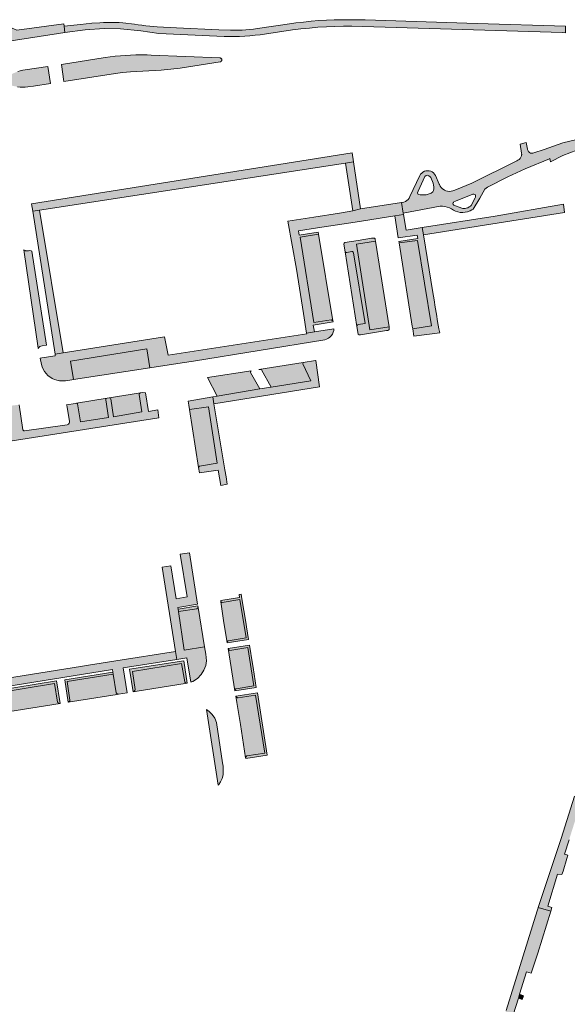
# Model space of a CAD drawing. Extents: x 97094 to 109644, y 463509 to 471969.
# Tile 116 of 256: x 103084 to 103226, y 468055 to 468311. Entities that reach past the tile are written whole.
import ezdxf

# ---------------------------------------------------------------- set-up
doc = ezdxf.new("R2010")
doc.units = 0
doc.layers.add('109 Onkruidbestrijding elementen', color=6, linetype='Continuous', lineweight=20, true_color=0xff00ff)

msp = doc.modelspace()

# ---------------------------------------------------------------- hatches: boundary and pattern name
at = {"layer": '109 Onkruidbestrijding elementen', "true_color": 0xff00ff}
for points in [[(103078.81, 468309.36), (103078.4, 468309.14), (103078.17, 468308.68), (103075.99, 468308.36), (103077.21, 468305.29), (103077.63, 468304.49), (103093.9, 468306.98), (103095.54, 468307.21), (103095.36, 468308.85), (103095.29, 468309.51), (103083.1, 468307.84), (103080.62, 468308.84), (103078.81, 468309.36)], [(103170.15, 468308.87), (103224.79, 468307.2), (103225.64, 468307.17), (103225.67, 468308.88), (103202.72, 468309.59), (103173.61, 468310.49), (103171.61, 468310.54), (103169.6, 468310.55), (103167.6, 468310.55), (103165.57, 468310.51), (103163.57, 468310.43), (103161.57, 468310.31), (103159.56, 468310.16), (103157.55, 468309.95), (103155.57, 468309.71), (103154.57, 468309.58), (103145.63, 468308.25), (103144.62, 468308.11), (103143.63, 468308.01), (103142.63, 468307.92), (103141.62, 468307.84), (103140.63, 468307.82), (103139.63, 468307.81), (103138.62, 468307.81), (103135.61, 468307.91), (103124.6, 468308.4), (103119.59, 468308.71), (103118.59, 468308.79), (103117.6, 468308.88), (103116.61, 468308.99), (103115.6, 468309.12), (103114.61, 468309.26), (103113.62, 468309.39), (103110.65, 468309.72), (103109.63, 468309.81), (103108.63, 468309.85), (103107.62, 468309.85), (103106.61, 468309.82), (103105.62, 468309.79), (103104.61, 468309.74), (103102.6, 468309.61), (103099.59, 468309.33), (103095.36, 468308.85), (103095.54, 468307.21), (103100.86, 468307.9), (103105.74, 468308.23), (103109.98, 468308.18), (103115.33, 468307.66), (103119.97, 468306.97), (103136.94, 468306.16), (103138.28, 468306.15), (103139.63, 468306.17), (103140.97, 468306.21), (103142.31, 468306.28), (103143.66, 468306.37), (103145, 468306.5), (103146.33, 468306.64), (103154.72, 468307.9), (103156.92, 468308.17), (103159.11, 468308.39), (103161.32, 468308.58), (103163.52, 468308.71), (103165.73, 468308.81), (103167.94, 468308.86), (103170.15, 468308.87)], [(103113.98, 468301.39), (103112.64, 468301.35), (103111.31, 468301.28), (103109.98, 468301.19), (103108.65, 468301.06), (103107.32, 468300.9), (103106, 468300.72), (103094.66, 468298.94), (103095.29, 468294.48), (103107.63, 468296.39), (103110.58, 468296.81), (103112.58, 468297.01), (103120.57, 468297.45), (103121.4, 468297.51), (103122.23, 468297.58), (103123.06, 468297.67), (103123.89, 468297.76), (103124.72, 468297.87), (103125.54, 468297.99), (103135.93, 468299.6), (103135.97, 468299.61), (103136.01, 468299.62), (103136.05, 468299.64), (103136.09, 468299.66), (103136.13, 468299.68), (103136.16, 468299.71), (103136.19, 468299.74), (103136.22, 468299.77), (103136.25, 468299.8), (103136.27, 468299.84), (103136.3, 468299.88), (103136.31, 468299.92), (103136.33, 468299.96), (103136.34, 468300), (103136.34, 468300.04), (103136.35, 468300.09), (103136.35, 468300.13), (103136.34, 468300.17), (103136.33, 468300.22), (103136.32, 468300.26), (103136.31, 468300.3), (103136.29, 468300.34), (103136.27, 468300.38), (103136.24, 468300.41), (103136.22, 468300.44), (103136.19, 468300.48), (103136.15, 468300.5), (103136.12, 468300.53), (103136.08, 468300.55), (103136.04, 468300.57), (103136, 468300.59), (103135.96, 468300.6), (103135.92, 468300.61), (103135.87, 468300.61), (103117.98, 468301.37), (103116.98, 468301.41), (103115.98, 468301.41), (103113.98, 468301.39)], [(103082, 468293.37), (103082.64, 468293.22), (103083.29, 468293.12), (103083.95, 468293.05), (103084.61, 468293.03), (103085.26, 468293.04), (103085.92, 468293.1), (103087.37, 468293.28), (103091.83, 468293.96), (103091.13, 468298.42), (103085.25, 468297.52), (103084.6, 468297.4), (103083.96, 468297.24), (103083.33, 468297.05), (103082.71, 468296.83), (103082.1, 468296.57), (103081.51, 468296.27), (103081.4, 468296.2), (103081.3, 468296.11), (103081.2, 468296.02), (103081.11, 468295.92), (103081.03, 468295.81), (103080.96, 468295.69), (103080.9, 468295.57), (103080.85, 468295.45), (103080.81, 468295.32), (103080.78, 468295.19), (103080.77, 468295.06), (103080.76, 468294.92), (103080.77, 468294.79), (103080.78, 468294.66), (103080.81, 468294.52), (103080.85, 468294.4), (103080.9, 468294.27), (103080.96, 468294.15), (103081.03, 468294.04), (103081.11, 468293.93), (103081.2, 468293.83), (103081.29, 468293.73), (103081.4, 468293.65), (103081.51, 468293.57), (103081.62, 468293.5), (103081.75, 468293.45), (103081.87, 468293.4), (103082, 468293.37)], [(103248.94, 468165.26), (103249.46, 468166.78), (103250.64, 468170.2), (103254.1, 468180.24), (103255.27, 468179.97), (103255.54, 468180.74), (103257.55, 468186.47), (103259.36, 468191.6), (103258.34, 468192.41), (103261.69, 468201.98), (103262.35, 468203.88), (103268.09, 468220.29), (103269.22, 468219.8), (103271.85, 468227.26), (103270.92, 468227.61), (103271.97, 468230.5), (103272.84, 468230.05), (103275.43, 468237.39), (103274.33, 468237.76), (103276.65, 468244.38), (103277.72, 468244), (103278.31, 468245.7), (103277.23, 468246.05), (103279.14, 468251.52), (103280.14, 468250.99), (103282.21, 468256.96), (103281.16, 468257.34), (103286.09, 468271.83), (103287.48, 468272.02), (103288.19, 468274.28), (103288.8, 468276.03), (103289.29, 468277.44), (103288.05, 468277.84), (103288.93, 468280.11), (103286.99, 468280.72), (103286.47, 468279.25), (103286.18, 468278.43), (103285.21, 468275.76), (103284.25, 468273.14), (103277.76, 468254.08), (103276.98, 468251.78), (103275.65, 468247.88), (103272.34, 468238.22), (103269.05, 468228.64), (103266.3, 468220.7), (103260.87, 468204.96), (103257.48, 468195.15), (103256.89, 468193.52), (103253.98, 468185.52), (103248.81, 468171.28), (103248.71, 468171.02), (103246.49, 468164.74), (103241.61, 468150.98), (103241.6, 468150.94), (103240.2, 468146.56), (103239.44, 468144.16), (103238.24, 468140.49), (103233.84, 468126.96), (103230.76, 468117.46), (103230.63, 468117.08), (103229.07, 468112.12), (103227.99, 468108.69), (103224.52, 468097.73), (103221.76, 468089.4), (103218.59, 468079.82), (103221.8, 468078.8), (103222.11, 468079.81), (103221.04, 468080.09), (103223.54, 468088.41), (103224.73, 468088.33), (103225.01, 468089.23), (103226.02, 468092.52), (103226.29, 468093.37), (103225.41, 468093.66), (103226.57, 468097.33), (103226.98, 468098.64), (103230.01, 468108.26), (103230.93, 468108.03), (103234.01, 468117.55), (103233.1, 468117.91), (103235.21, 468124.52), (103235.87, 468126.58), (103237.03, 468130.2), (103237.96, 468129.88), (103239.59, 468134.95), (103240.38, 468137.18), (103240.99, 468138.89), (103244.83, 468149.73), (103243.72, 468150.13), (103247.25, 468160.36), (103248.94, 468165.26)], [(103170.22, 468275.96), (103086.91, 468262.67), (103087.21, 468260.79), (103088.99, 468261.05), (103168.51, 468273.3), (103170.57, 468273.63), (103170.22, 468275.96)], [(103172.42, 468261.42), (103170.57, 468273.63), (103168.51, 468273.3), (103170.37, 468260.91), (103172.42, 468261.42)], [(103183.55, 468259.88), (103183.49, 468260.27), (103183.07, 468263.02), (103172.42, 468261.42), (103170.37, 468260.91), (103166.93, 468260.29), (103160.22, 468259.23), (103153.51, 468258.17), (103155.71, 468245.67), (103157.53, 468234.22), (103158.39, 468229.04), (103160.41, 468229.38), (103160.12, 468231.15), (103165.26, 468231.99), (103165.22, 468232.24), (103164.74, 468232.53), (103160.23, 468231.84), (103156.7, 468254.02), (103161.47, 468254.83), (103161.39, 468255.36), (103156.48, 468254.53), (103156.28, 468255.64), (103161.21, 468256.47), (103171.04, 468257.95), (103181.28, 468259.53), (103183.55, 468259.88)], [(103188.75, 468254.63), (103225.35, 468260.48), (103225.15, 468262.59), (103207.34, 468259.51), (103188.44, 468256.52), (103188.75, 468254.63)], [(103087.21, 468260.79), (103093.02, 468223.61), (103095.12, 468223.94), (103088.99, 468261.05), (103087.21, 468260.79)], [(103186.27, 468228.25), (103192.98, 468229.17), (103192.72, 468230.21), (103192.41, 468232.09), (103192.11, 468233.98), (103191.8, 468235.86), (103191.5, 468237.75), (103191.2, 468239.63), (103188.75, 468254.63), (103188.44, 468256.52), (103184.23, 468255.86), (103183.55, 468259.88), (103181.28, 468259.53), (103182.19, 468253.82), (103187.12, 468254.54), (103187.25, 468253.65), (103182.34, 468252.93), (103182.4, 468252.51), (103187.23, 468253.2), (103190.84, 468231), (103185.96, 468230.21), (103186.27, 468228.25)], [(103165.22, 468232.24), (103161.47, 468254.83), (103156.7, 468254.02), (103160.23, 468231.84), (103164.74, 468232.53), (103165.22, 468232.24)], [(103179.79, 468230.73), (103174.85, 468229.95), (103171.35, 468252.22), (103176.28, 468253.01), (103176.2, 468253.36), (103176.16, 468253.56), (103176.06, 468253.74), (103175.66, 468253.8), (103175.21, 468253.74), (103171.76, 468253.18), (103168.32, 468252.63), (103168.14, 468252.44), (103168.07, 468252.17), (103168.38, 468250.24), (103168.64, 468250.05), (103168.79, 468250.04), (103170.1, 468250.27), (103170.27, 468250.27), (103170.4, 468250.22), (103170.52, 468250.12), (103170.59, 468249.94), (103173.56, 468231.62), (103171.8, 468231.32), (103171.62, 468231.21), (103171.5, 468231.01), (103171.41, 468230.84), (103171.75, 468228.81), (103172.03, 468228.67), (103172.18, 468228.65), (103172.37, 468228.66), (103179.12, 468229.73), (103179.47, 468229.79), (103179.67, 468229.89), (103179.84, 468230.06), (103179.84, 468230.28), (103179.79, 468230.73)], [(103176.28, 468253.01), (103171.35, 468252.22), (103174.85, 468229.95), (103179.79, 468230.73), (103176.28, 468253.01)], [(103182.4, 468252.51), (103185.85, 468230.88), (103185.96, 468230.21), (103190.84, 468231), (103187.23, 468253.2), (103182.4, 468252.51)], [(103088.62, 468225.08), (103088.87, 468225.46), (103089.03, 468225.58), (103089.34, 468225.72), (103089.63, 468225.76), (103090.82, 468225.92), (103086.98, 468250.42), (103086.81, 468250.49), (103086.41, 468250.55), (103086.08, 468250.48), (103085.77, 468250.45), (103085.32, 468250.46), (103085.21, 468250.52), (103084.88, 468250.74), (103088.6, 468225.17), (103088.62, 468225.08)], [(103171.41, 468230.84), (103171.5, 468231.01), (103171.62, 468231.21), (103171.8, 468231.32), (103173.56, 468231.62), (103170.59, 468249.94), (103170.52, 468250.12), (103170.4, 468250.22), (103170.27, 468250.27), (103170.1, 468250.27), (103168.79, 468250.04), (103168.64, 468250.05), (103168.38, 468250.24), (103171.41, 468230.84)], [(103097.37, 468216.95), (103097.79, 468217.02), (103097.01, 468221.76), (103116.87, 468224.97), (103117.6, 468220.06), (103126.08, 468221.37), (103129, 468221.82), (103163.12, 468227.34), (103163.59, 468227.51), (103164.04, 468227.75), (103164.43, 468228.06), (103164.78, 468228.42), (103165.07, 468228.84), (103165.28, 468229.29), (103165.42, 468229.78), (103165.47, 468230.21), (103160.41, 468229.38), (103158.39, 468229.04), (103158.4, 468228.94), (103122.38, 468223.36), (103121.48, 468228.1), (103095.12, 468223.94), (103093.02, 468223.61), (103093.08, 468223.21), (103090.16, 468222.75), (103089.61, 468222.67), (103089.13, 468222.59), (103089.47, 468220.94), (103089.67, 468220.3), (103089.95, 468219.69), (103090.29, 468219.11), (103090.7, 468218.58), (103091.17, 468218.1), (103091.48, 468217.85), (103091.69, 468217.68), (103092.26, 468217.33), (103092.87, 468217.05), (103093.51, 468216.84), (103094.17, 468216.7), (103094.84, 468216.65), (103095.51, 468216.67), (103095.73, 468216.7), (103097.37, 468216.95)], [(103117.6, 468220.06), (103116.87, 468224.97), (103097.01, 468221.76), (103097.79, 468217.02), (103117.6, 468220.06)], [(103160.8, 468221.95), (103160.66, 468221.93), (103157.49, 468221.43), (103157.36, 468221.11), (103159.46, 468216.72), (103149.17, 468215.07), (103146.2, 468214.59), (103135.16, 468212.72), (103133.99, 468212.51), (103134.3, 468210.72), (103161.77, 468215.12), (103160.8, 468221.95)], [(103145.96, 468219.62), (103146.41, 468219.65), (103146.65, 468219.57), (103149.17, 468215.07), (103159.46, 468216.72), (103157.36, 468221.11), (103157.49, 468221.43), (103145.96, 468219.62)], [(103132.6, 468217.52), (103135.16, 468212.72), (103146.2, 468214.59), (103143.77, 468218.87), (103143.78, 468219.07), (103143.85, 468219.21), (103144.01, 468219.32), (103132.6, 468217.52)], [(103117.26, 468208.73), (103116.52, 468213.59), (103115.69, 468213.63), (103115.22, 468213.55), (103114.97, 468213.38), (103114.85, 468213.16), (103115.53, 468208.6), (103108.23, 468207.33), (103107.53, 468212.01), (103107.38, 468212.18), (103107.11, 468212.23), (103106.52, 468212.14), (103106.25, 468211.98), (103106.17, 468211.76), (103106.86, 468207.18), (103099.65, 468205.99), (103098.84, 468210.72), (103098.62, 468210.85), (103098.31, 468210.81), (103096, 468210.44), (103096.06, 468210.25), (103096.76, 468206.2), (103096.73, 468205.83), (103096.65, 468205.65), (103096.53, 468205.42), (103096.15, 468205.23), (103085.07, 468203.7), (103084.91, 468203.71), (103084.8, 468203.79), (103084.66, 468203.97), (103083.66, 468210.47), (103080.37, 468210.07), (103078.58, 468209.85), (103079.53, 468203.78), (103080.83, 468203.97), (103081.35, 468200.98), (103120.02, 468207.09), (103119.73, 468209.12), (103117.26, 468208.73)], [(103107.11, 468212.23), (103107.38, 468212.18), (103107.53, 468212.01), (103108.23, 468207.33), (103115.53, 468208.6), (103114.85, 468213.16), (103114.97, 468213.38), (103115.22, 468213.55), (103114.72, 468213.47), (103107.11, 468212.23)], [(103098.62, 468210.85), (103098.84, 468210.72), (103099.65, 468205.99), (103106.86, 468207.18), (103106.17, 468211.76), (103106.25, 468211.98), (103106.52, 468212.14), (103098.62, 468210.85)], [(103130.51, 468192.78), (103135.44, 468193.45), (103136.13, 468189.51), (103137.76, 468189.78), (103137.47, 468191.69), (103137.17, 468193.59), (103134.3, 468210.72), (103133.99, 468212.51), (103127.63, 468211.37), (103127.79, 468210.37), (103127.96, 468209.24), (103132.91, 468209.89), (103135.16, 468195.27), (103130.51, 468194.51), (103130.29, 468194.19), (103130.51, 468192.78)], [(103130.29, 468194.19), (103130.51, 468194.51), (103135.16, 468195.27), (103132.91, 468209.89), (103127.96, 468209.24), (103130.29, 468194.19)], [(103130.06, 468158.62), (103127.94, 468171.94), (103125.56, 468171.59), (103127.38, 468160.54), (103124.52, 468160), (103123.11, 468168.59), (103120.84, 468168.21), (103124.31, 468146.34), (103124.7, 468144.29), (103127.26, 468144.69), (103128.27, 468138.37), (103128.35, 468138.4), (103128.78, 468138.55), (103130.04, 468139.33), (103130.95, 468140.35), (103131.71, 468141.49), (103132.17, 468142.66), (103132.34, 468143.91), (103132.2, 468145.66), (103131.84, 468147.52), (103126.59, 468146.7), (103125.08, 468156.75), (103125, 468157.37), (103124.95, 468157.8), (103130.06, 468158.62)], [(103141.06, 468159.84), (103142.67, 468149.88), (103138.03, 468149.13), (103137.94, 468149.06), (103137.87, 468148.99), (103137.82, 468148.91), (103137.77, 468148.83), (103137.75, 468148.74), (103137.73, 468148.6), (103137.74, 468148.54), (103143.27, 468149.44), (103142.74, 468152.76), (103142.55, 468153.93), (103141.57, 468160.02), (103141.37, 468161.22), (103140.85, 468161.14), (103140.98, 468160.37), (103136.05, 468159.57), (103136.1, 468159.26), (103136.21, 468159.17), (103136.3, 468159.13), (103136.39, 468159.1), (103136.44, 468159.1), (103141.06, 468159.84)], [(103137.73, 468148.6), (103137.75, 468148.74), (103137.77, 468148.83), (103137.82, 468148.91), (103137.87, 468148.99), (103137.94, 468149.06), (103138.03, 468149.13), (103142.67, 468149.88), (103141.06, 468159.84), (103136.44, 468159.1), (103136.39, 468159.1), (103136.3, 468159.13), (103136.21, 468159.17), (103136.1, 468159.26), (103136.79, 468154.39), (103137.73, 468148.6)], [(103125, 468157.37), (103125.08, 468156.75), (103129.83, 468157.45), (103129.95, 468157.51), (103130.1, 468157.64), (103130.2, 468157.77), (103130.13, 468158.19), (103125, 468157.37)], [(103126.59, 468146.7), (103131.84, 468147.52), (103130.2, 468157.77), (103130.1, 468157.64), (103129.95, 468157.51), (103129.83, 468157.45), (103125.08, 468156.75), (103126.59, 468146.7)], [(103139.76, 468136.07), (103145.3, 468136.96), (103144.46, 468142.15), (103144.31, 468143.12), (103143.53, 468147.97), (103137.98, 468147.08), (103138, 468146.99), (103138.04, 468146.9), (103138.09, 468146.82), (103138.16, 468146.76), (103138.24, 468146.7), (103138.32, 468146.66), (103138.42, 468146.63), (103138.47, 468146.62), (103143.09, 468147.37), (103144.69, 468137.4), (103140.05, 468136.65), (103139.96, 468136.59), (103139.9, 468136.52), (103139.84, 468136.44), (103139.8, 468136.35), (103139.77, 468136.26), (103139.76, 468136.17), (103139.76, 468136.07)], [(103137.98, 468147.08), (103139.76, 468136.07), (103139.76, 468136.17), (103139.77, 468136.26), (103139.8, 468136.35), (103139.84, 468136.44), (103139.9, 468136.52), (103139.96, 468136.59), (103140.05, 468136.65), (103144.69, 468137.4), (103143.09, 468147.37), (103138.47, 468146.62), (103138.42, 468146.63), (103138.32, 468146.66), (103138.24, 468146.7), (103138.16, 468146.76), (103138.09, 468146.82), (103138.04, 468146.9), (103138, 468146.99), (103137.98, 468147.08)], [(103041.97, 468130.42), (103041.85, 468131.14), (103057.16, 468133.56), (103074.96, 468136.38), (103075.07, 468135.71), (103075.15, 468135.16), (103075.85, 468130.42), (103075.93, 468130.29), (103076, 468130.2), (103076.08, 468130.13), (103076.17, 468130.07), (103076.27, 468130.03), (103076.37, 468130), (103076.48, 468129.99), (103077.83, 468130.21), (103077.91, 468130.23), (103078, 468130.27), (103078.08, 468130.33), (103078.15, 468130.4), (103078.21, 468130.47), (103078.26, 468130.56), (103078.29, 468130.65), (103078.32, 468130.82), (103077.56, 468135.52), (103077.46, 468136.11), (103077.28, 468136.08), (103077.17, 468136.73), (103107.94, 468141.65), (103108.06, 468140.94), (103108.14, 468140.41), (103108.9, 468135.61), (103108.93, 468135.56), (103108.99, 468135.47), (103109.07, 468135.39), (103109.17, 468135.32), (103109.27, 468135.27), (103109.38, 468135.24), (103109.5, 468135.23), (103111.74, 468135.58), (103110.71, 468142.09), (103124.7, 468144.29), (103124.31, 468146.34), (103108.78, 468143.9), (103101.74, 468142.77), (103100.18, 468142.52), (103075.71, 468138.61), (103056.83, 468135.62), (103048.68, 468134.33), (103047.04, 468134.07), (103040.15, 468132.98), (103026.94, 468130.91), (103004.18, 468127.21), (103002.5, 468126.98), (103003.53, 468120.45), (102999.01, 468119.75), (102982.77, 468117.2), (102982.69, 468117.19), (102982.99, 468115.24), (102983.06, 468115.25), (102999.32, 468117.81), (103006.01, 468118.84), (103005.05, 468125.24), (103027.26, 468128.85), (103039.47, 468130.77), (103039.58, 468130.08), (103039.39, 468130.05), (103039.48, 468129.49), (103040.24, 468124.83), (103040.34, 468124.67), (103040.43, 468124.57), (103040.53, 468124.48), (103040.64, 468124.41), (103040.77, 468124.37), (103040.91, 468124.34), (103042.59, 468124.61), (103042.7, 468124.66), (103042.81, 468124.73), (103042.91, 468124.82), (103043, 468124.93), (103043.06, 468125.05), (103043.11, 468125.18), (103042.34, 468129.84), (103042.23, 468130.47), (103041.97, 468130.42)], [(103113.31, 468135.83), (103113.45, 468135.9), (103113.57, 468135.99), (103113.68, 468136.1), (103113.76, 468136.23), (103113.86, 468136.46), (103113.11, 468141.16), (103125.91, 468143.2), (103126.71, 468138.44), (103126.75, 468138.33), (103126.87, 468138.21), (103127.03, 468138.13), (103127.2, 468138.08), (103127.38, 468138.06), (103126.45, 468143.93), (103112.38, 468141.7), (103113.31, 468135.83), (103113.31, 468135.83)], [(103113.31, 468135.83), (103113.83, 468135.91), (103127.38, 468138.06), (103127.2, 468138.08), (103127.03, 468138.13), (103126.87, 468138.21), (103126.75, 468138.33), (103126.71, 468138.44), (103125.91, 468143.2), (103113.11, 468141.16), (103113.86, 468136.46), (103113.76, 468136.23), (103113.68, 468136.1), (103113.57, 468135.99), (103113.45, 468135.9), (103113.31, 468135.83)], [(103108.06, 468140.94), (103095.52, 468138.95), (103096.44, 468133.16), (103096.44, 468133.16), (103096.55, 468133.22), (103096.66, 468133.29), (103096.75, 468133.39), (103096.82, 468133.5), (103096.87, 468133.61), (103096.89, 468133.71), (103096.13, 468138.51), (103108.14, 468140.41), (103108.06, 468140.94)], [(103109.17, 468135.17), (103109.5, 468135.23), (103109.38, 468135.24), (103109.27, 468135.27), (103109.17, 468135.32), (103109.07, 468135.39), (103108.99, 468135.47), (103108.93, 468135.56), (103108.9, 468135.61), (103108.14, 468140.41), (103096.13, 468138.51), (103096.89, 468133.71), (103096.87, 468133.61), (103096.82, 468133.5), (103096.75, 468133.39), (103096.66, 468133.29), (103096.55, 468133.22), (103096.44, 468133.16), (103109.17, 468135.17)], [(103094.33, 468132.82), (103093.37, 468138.7), (103077.46, 468136.11), (103077.56, 468135.52), (103092.88, 468138.01), (103093.67, 468133.13), (103093.76, 468133.02), (103093.83, 468132.95), (103093.92, 468132.89), (103094.01, 468132.85), (103094.12, 468132.82), (103094.22, 468132.82), (103094.33, 468132.82)], [(103077.83, 468130.21), (103082.93, 468131.02), (103094.33, 468132.82), (103094.22, 468132.82), (103094.12, 468132.82), (103094.01, 468132.85), (103093.92, 468132.89), (103093.83, 468132.95), (103093.76, 468133.02), (103093.67, 468133.13), (103092.88, 468138.01), (103077.56, 468135.52), (103078.32, 468130.82), (103078.29, 468130.65), (103078.26, 468130.56), (103078.21, 468130.47), (103078.15, 468130.4), (103078.08, 468130.33), (103078, 468130.27), (103077.91, 468130.23), (103077.83, 468130.21)], [(103142.56, 468118.55), (103148.15, 468119.42), (103145.62, 468135.58), (103139.98, 468134.7), (103140.05, 468134.58), (103140.17, 468134.46), (103140.26, 468134.38), (103140.35, 468134.34), (103140.46, 468134.3), (103140.58, 468134.28), (103145.14, 468134.99), (103147.5, 468119.9), (103142.86, 468119.17), (103142.76, 468119.12), (103142.7, 468119.06), (103142.64, 468118.99), (103142.6, 468118.91), (103142.57, 468118.82), (103142.55, 468118.73), (103142.55, 468118.64), (103142.56, 468118.55)], [(103141.16, 468127.33), (103142.54, 468118.65), (103142.56, 468118.55), (103142.55, 468118.64), (103142.55, 468118.73), (103142.57, 468118.82), (103142.6, 468118.91), (103142.64, 468118.99), (103142.7, 468119.06), (103142.76, 468119.12), (103142.86, 468119.17), (103147.5, 468119.9), (103145.14, 468134.99), (103140.58, 468134.28), (103140.46, 468134.3), (103140.35, 468134.34), (103140.26, 468134.38), (103140.17, 468134.46), (103140.05, 468134.58), (103139.98, 468134.7), (103140.24, 468133.11), (103141.16, 468127.33)], [(103132.34, 468131.22), (103135.42, 468111.62), (103135.53, 468111.72), (103136.02, 468112.49), (103136.41, 468113.32), (103136.68, 468114.3), (103136.74, 468115.31), (103136.69, 468116.34), (103136.66, 468116.49), (103136.54, 468117.37), (103134.98, 468127.86), (103134.49, 468128.98), (103133.81, 468129.99), (103133.09, 468130.7), (103132.34, 468131.22)], [(103193.46, 468000.86), (103193.17, 468000), (103191.59, 467995.4), (103186.8, 467979.72), (103186.8, 467979.69), (103184.66, 467972.92), (103179.32, 467955.99), (103179.25, 467955.79), (103178.46, 467953.16), (103176.19, 467945.61), (103172.01, 467931.71), (103171.73, 467930.76), (103170.75, 467927.46), (103169.76, 467924.13), (103167.02, 467914.92), (103164.27, 467905.65), (103160.74, 467893.75), (103157.66, 467883.72), (103156.19, 467878.94), (103154.59, 467873.7), (103153.59, 467870.45), (103150.93, 467862.06), (103146.28, 467847.36), (103144.79, 467842.66), (103144.02, 467840.23), (103143.79, 467839.49), (103142.51, 467835.46), (103138.09, 467821.46), (103135.5, 467813.27), (103133.26, 467805.68), (103135.69, 467806.02), (103136.73, 467809.32), (103137.68, 467812.68), (103138.89, 467812.42), (103141.98, 467821.88), (103140.43, 467822.11), (103144.42, 467835.2), (103145.88, 467834.39), (103150.06, 467847.88), (103148.7, 467848.55), (103153.29, 467862.79), (103153.65, 467863.9), (103156.95, 467874.15), (103158.23, 467874), (103161.39, 467884.12), (103163.93, 467892.24), (103164.63, 467894.66), (103163.44, 467894.98), (103166.08, 467903.83), (103167.03, 467907.03), (103168.65, 467912.46), (103168.71, 467912.64), (103168.89, 467913.28), (103171.22, 467921.4), (103172.22, 467921.11), (103172.85, 467923.31), (103174.9, 467930.43), (103173.92, 467930.64), (103177.08, 467941.38), (103178.09, 467941.24), (103179, 467944.26), (103180.73, 467949.94), (103182.88, 467956.59), (103181.75, 467956.72), (103184.26, 467964.64), (103184.55, 467965.55), (103187.07, 467973.52), (103188.16, 467973.32), (103190.05, 467979.35), (103190.16, 467979.71), (103191.62, 467984.16), (103190.49, 467984.48), (103190.74, 467985.29), (103193.68, 467994.7), (103195, 467994.46), (103196.39, 467998.7), (103196.82, 468000), (103196.85, 468000.08), (103199.6, 468008.78), (103198.16, 468008.97), (103201.64, 468019.28), (103202.83, 468018.93), (103204.06, 468022.75), (103202.81, 468023.07), (103203.62, 468025.59), (103206.46, 468034.39), (103208.21, 468039.79), (103208.96, 468042.14), (103209.79, 468044.72), (103209.82, 468044.8), (103210.01, 468045.39), (103213.4, 468056.23), (103213.71, 468057.23), (103215.52, 468063.02), (103216.74, 468062.71), (103218.5, 468067.88), (103221.8, 468078.8), (103218.59, 468079.82), (103218.54, 468079.69), (103218.31, 468078.95), (103210.24, 468053.01), (103210.15, 468052.76), (103209.39, 468050.46), (103205.29, 468038.03), (103201.31, 468025.24), (103200.59, 468022.93), (103199.24, 468018.62), (103196.18, 468008.82), (103196.12, 468008.61), (103193.46, 468000.86)], [(103214.75, 468056.85), (103213.71, 468057.23), (103213.4, 468056.23), (103214.42, 468055.88), (103214.75, 468056.85)]]:
    msp.add_hatch(color=6, dxfattribs=at).paths.add_polyline_path(points)
h = msp.add_hatch(color=6, dxfattribs=at)
h.paths.add_polyline_path([(103213.84, 468278.16), (103214.26, 468275.9), (103214.27, 468275.53), (103214.26, 468275.41), (103214.21, 468275.16), (103214.08, 468274.8), (103213.87, 468274.49), (103213.6, 468274.22), (103213.28, 468274.02), (103212.98, 468273.9), (103201.32, 468268.09), (103196.86, 468266.25), (103196.41, 468266.07), (103195.95, 468265.96), (103195.47, 468265.93), (103194.99, 468265.98), (103194.53, 468266.11), (103194.17, 468266.28), (103194.1, 468266.31), (103193.71, 468266.58), (103193.37, 468266.92), (103193.08, 468267.3), (103192.87, 468267.73), (103192.83, 468267.84), (103191.84, 468270.03), (103191.62, 468270.39), (103191.34, 468270.71), (103191.01, 468270.97), (103190.63, 468271.16), (103190.23, 468271.27), (103189.8, 468271.31), (103189.38, 468271.27), (103188.98, 468271.15), (103188.61, 468270.95), (103188.28, 468270.69), (103188, 468270.37), (103187.8, 468270.04), (103185.22, 468264.58), (103185.03, 468264.18), (103184.77, 468263.83), (103184.45, 468263.53), (103184.08, 468263.29), (103183.68, 468263.13), (103183.25, 468263.04), (103183.11, 468263.02), (103183.07, 468263.02), (103183.49, 468260.27), (103193.08, 468262.12), (103193.71, 468262.12), (103194.33, 468262.03), (103194.94, 468261.86), (103195.52, 468261.62), (103195.99, 468261.35), (103196.53, 468261.02), (103197.1, 468260.77), (103197.7, 468260.58), (103198.32, 468260.48), (103198.95, 468260.45), (103199.58, 468260.51), (103200.19, 468260.64), (103200.79, 468260.85), (103200.91, 468260.91), (103201.35, 468261.13), (103201.64, 468261.32), (103203.39, 468264.2), (103204.69, 468266.53), (103205.42, 468266.99), (103210.66, 468269.69), (103215.21, 468271.79), (103221.49, 468274.42), (103221.59, 468274.47), (103221.73, 468273.6), (103224.99, 468275.29), (103228.57, 468276.62), (103228.5, 468277.56), (103229.94, 468277.8), (103229.7, 468279.5), (103228.22, 468279.36), (103224.98, 468278.56), (103220.15, 468276.85), (103217.46, 468275.94), (103217.17, 468275.85), (103216.86, 468275.83), (103216.57, 468275.9), (103216.29, 468276.04), (103216.13, 468276.19), (103216.07, 468276.24), (103215.91, 468276.5), (103215.82, 468276.79), (103215.8, 468276.92), (103215.43, 468278.65), (103213.84, 468278.16)])
h.paths.add_polyline_path([(103191.36, 468267.58), (103191.47, 468267.07), (103191.48, 468266.56), (103191.36, 468266.13), (103191.18, 468265.85), (103190.75, 468265.5), (103190.21, 468265.28), (103189.44, 468265.06), (103188.57, 468265), (103187.86, 468265.04), (103187.4, 468265.15), (103187.3, 468265.27), (103187.21, 468265.53), (103187.34, 468265.94), (103189.12, 468269.79), (103189.41, 468270.06), (103189.71, 468270.1), (103189.93, 468270.08), (103190.14, 468269.99), (103190.47, 468269.75), (103190.63, 468269.53), (103191.23, 468268.06), (103191.36, 468267.58)])
h.paths.add_polyline_path([(103199.86, 468261.55), (103199.56, 468261.51), (103199.33, 468261.5), (103198.95, 468261.51), (103196.81, 468262.23), (103196.61, 468262.36), (103196.46, 468262.52), (103196.41, 468262.67), (103196.41, 468262.79), (103196.45, 468262.95), (103196.52, 468263.08), (103196.65, 468263.18), (103197.06, 468263.37), (103201.55, 468265.22), (103201.68, 468265.22), (103201.81, 468265.2), (103202.13, 468265.11), (103202.24, 468264.99), (103202.29, 468264.79), (103202.28, 468264.6), (103202.23, 468264.42), (103202.18, 468264.25), (103201.13, 468262.27), (103200.98, 468262.09), (103200.64, 468261.88), (103200.28, 468261.65), (103199.86, 468261.55)])

# ---------------------------------------------------------------- linework, layer by layer
at = {"layer": '109 Onkruidbestrijding elementen', "color": 3, "true_color": 0x00ff00}
for points in [[(103078.81, 468309.36), (103078.4, 468309.14), (103078.17, 468308.68), (103075.99, 468308.36), (103077.21, 468305.29), (103077.63, 468304.49), (103093.9, 468306.98), (103095.54, 468307.21), (103095.36, 468308.85), (103095.29, 468309.51), (103083.1, 468307.84), (103080.62, 468308.84), (103078.81, 468309.36)], [(103170.15, 468308.87), (103224.79, 468307.2), (103225.64, 468307.17), (103225.67, 468308.88), (103202.72, 468309.59), (103173.61, 468310.49), (103171.61, 468310.54), (103169.6, 468310.55), (103167.6, 468310.55), (103165.57, 468310.51), (103163.57, 468310.43), (103161.57, 468310.31), (103159.56, 468310.16), (103157.55, 468309.95), (103155.57, 468309.71), (103154.57, 468309.58), (103145.63, 468308.25), (103144.62, 468308.11), (103143.63, 468308.01), (103142.63, 468307.92), (103141.62, 468307.84), (103140.63, 468307.82), (103139.63, 468307.81), (103138.62, 468307.81), (103135.61, 468307.91), (103124.6, 468308.4), (103119.59, 468308.71), (103118.59, 468308.79), (103117.6, 468308.88), (103116.61, 468308.99), (103115.6, 468309.12), (103114.61, 468309.26), (103113.62, 468309.39), (103110.65, 468309.72), (103109.63, 468309.81), (103108.63, 468309.85), (103107.62, 468309.85), (103106.61, 468309.82), (103105.62, 468309.79), (103104.61, 468309.74), (103102.6, 468309.61), (103099.59, 468309.33), (103095.36, 468308.85), (103095.54, 468307.21), (103100.86, 468307.9), (103105.74, 468308.23), (103109.98, 468308.18), (103115.33, 468307.66), (103119.97, 468306.97), (103136.94, 468306.16), (103138.28, 468306.15), (103139.63, 468306.17), (103140.97, 468306.21), (103142.31, 468306.28), (103143.66, 468306.37), (103145, 468306.5), (103146.33, 468306.64), (103154.72, 468307.9), (103156.92, 468308.17), (103159.11, 468308.39), (103161.32, 468308.58), (103163.52, 468308.71), (103165.73, 468308.81), (103167.94, 468308.86), (103170.15, 468308.87)], [(103113.98, 468301.39), (103112.64, 468301.35), (103111.31, 468301.28), (103109.98, 468301.19), (103108.65, 468301.06), (103107.32, 468300.9), (103106, 468300.72), (103094.66, 468298.94), (103095.29, 468294.48), (103107.63, 468296.39), (103110.58, 468296.81), (103112.58, 468297.01), (103120.57, 468297.45), (103121.4, 468297.51), (103122.23, 468297.58), (103123.06, 468297.67), (103123.89, 468297.76), (103124.72, 468297.87), (103125.54, 468297.99), (103135.93, 468299.6), (103135.97, 468299.61), (103136.01, 468299.62), (103136.05, 468299.64), (103136.09, 468299.66), (103136.13, 468299.68), (103136.16, 468299.71), (103136.19, 468299.74), (103136.22, 468299.77), (103136.25, 468299.8), (103136.27, 468299.84), (103136.3, 468299.88), (103136.31, 468299.92), (103136.33, 468299.96), (103136.34, 468300), (103136.34, 468300.04), (103136.35, 468300.09), (103136.35, 468300.13), (103136.34, 468300.17), (103136.33, 468300.22), (103136.32, 468300.26), (103136.31, 468300.3), (103136.29, 468300.34), (103136.27, 468300.38), (103136.24, 468300.41), (103136.22, 468300.44), (103136.19, 468300.48), (103136.15, 468300.5), (103136.12, 468300.53), (103136.08, 468300.55), (103136.04, 468300.57), (103136, 468300.59), (103135.96, 468300.6), (103135.92, 468300.61), (103135.87, 468300.61), (103117.98, 468301.37), (103116.98, 468301.41), (103115.98, 468301.41), (103113.98, 468301.39)], [(103170.22, 468275.96), (103086.91, 468262.67), (103087.21, 468260.79), (103088.99, 468261.05), (103168.51, 468273.3), (103170.57, 468273.63), (103170.22, 468275.96)], [(103172.42, 468261.42), (103170.57, 468273.63), (103168.51, 468273.3), (103170.37, 468260.91), (103172.42, 468261.42)], [(103191.36, 468267.58), (103191.47, 468267.07), (103191.48, 468266.56), (103191.36, 468266.13), (103191.18, 468265.85), (103190.75, 468265.5), (103190.21, 468265.28), (103189.44, 468265.06), (103188.57, 468265), (103187.86, 468265.04), (103187.4, 468265.15), (103187.3, 468265.27), (103187.21, 468265.53), (103187.34, 468265.94), (103189.12, 468269.79), (103189.41, 468270.06), (103189.71, 468270.1), (103189.93, 468270.08), (103190.14, 468269.99), (103190.47, 468269.75), (103190.63, 468269.53), (103191.23, 468268.06), (103191.36, 468267.58)], [(103199.86, 468261.55), (103199.56, 468261.51), (103199.33, 468261.5), (103198.95, 468261.51), (103196.81, 468262.23), (103196.61, 468262.36), (103196.46, 468262.52), (103196.41, 468262.67), (103196.41, 468262.79), (103196.45, 468262.95), (103196.52, 468263.08), (103196.65, 468263.18), (103197.06, 468263.37), (103201.55, 468265.22), (103201.68, 468265.22), (103201.81, 468265.2), (103202.13, 468265.11), (103202.24, 468264.99), (103202.29, 468264.79), (103202.28, 468264.6), (103202.23, 468264.42), (103202.18, 468264.25), (103201.13, 468262.27), (103200.98, 468262.09), (103200.64, 468261.88), (103200.28, 468261.65), (103199.86, 468261.55)], [(103183.55, 468259.88), (103183.49, 468260.27), (103183.07, 468263.02), (103172.42, 468261.42), (103170.37, 468260.91), (103166.93, 468260.29), (103160.22, 468259.23), (103153.51, 468258.17), (103155.71, 468245.67), (103157.53, 468234.22), (103158.39, 468229.04), (103160.41, 468229.38), (103160.12, 468231.15), (103165.26, 468231.99), (103165.22, 468232.24), (103164.74, 468232.53), (103160.23, 468231.84), (103156.7, 468254.02), (103161.47, 468254.83), (103161.39, 468255.36), (103156.48, 468254.53), (103156.28, 468255.64), (103161.21, 468256.47), (103171.04, 468257.95), (103181.28, 468259.53), (103183.55, 468259.88)], [(103188.75, 468254.63), (103225.35, 468260.48), (103225.15, 468262.59), (103207.34, 468259.51), (103188.44, 468256.52), (103188.75, 468254.63)], [(103087.21, 468260.79), (103093.02, 468223.61), (103095.12, 468223.94), (103088.99, 468261.05), (103087.21, 468260.79)], [(103186.27, 468228.25), (103192.98, 468229.17), (103192.72, 468230.21), (103192.41, 468232.09), (103192.11, 468233.98), (103191.8, 468235.86), (103191.5, 468237.75), (103191.2, 468239.63), (103188.75, 468254.63), (103188.44, 468256.52), (103184.23, 468255.86), (103183.55, 468259.88), (103181.28, 468259.53), (103182.19, 468253.82), (103187.12, 468254.54), (103187.25, 468253.65), (103182.34, 468252.93), (103182.4, 468252.51), (103187.23, 468253.2), (103190.84, 468231), (103185.96, 468230.21), (103186.27, 468228.25)], [(103165.22, 468232.24), (103161.47, 468254.83), (103156.7, 468254.02), (103160.23, 468231.84), (103164.74, 468232.53), (103165.22, 468232.24)], [(103179.79, 468230.73), (103174.85, 468229.95), (103171.35, 468252.22), (103176.28, 468253.01), (103176.2, 468253.36), (103176.16, 468253.56), (103176.06, 468253.74), (103175.66, 468253.8), (103175.21, 468253.74), (103171.76, 468253.18), (103168.32, 468252.63), (103168.14, 468252.44), (103168.07, 468252.17), (103168.38, 468250.24), (103168.64, 468250.05), (103168.79, 468250.04), (103170.1, 468250.27), (103170.27, 468250.27), (103170.4, 468250.22), (103170.52, 468250.12), (103170.59, 468249.94), (103173.56, 468231.62), (103171.8, 468231.32), (103171.62, 468231.21), (103171.5, 468231.01), (103171.41, 468230.84), (103171.75, 468228.81), (103172.03, 468228.67), (103172.18, 468228.65), (103172.37, 468228.66), (103179.12, 468229.73), (103179.47, 468229.79), (103179.67, 468229.89), (103179.84, 468230.06), (103179.84, 468230.28), (103179.79, 468230.73)], [(103176.28, 468253.01), (103171.35, 468252.22), (103174.85, 468229.95), (103179.79, 468230.73), (103176.28, 468253.01)], [(103182.4, 468252.51), (103185.85, 468230.88), (103185.96, 468230.21), (103190.84, 468231), (103187.23, 468253.2), (103182.4, 468252.51)], [(103088.62, 468225.08), (103088.87, 468225.46), (103089.03, 468225.58), (103089.34, 468225.72), (103089.63, 468225.76), (103090.82, 468225.92), (103086.98, 468250.42), (103086.81, 468250.49), (103086.41, 468250.55), (103086.08, 468250.48), (103085.77, 468250.45), (103085.32, 468250.46), (103085.21, 468250.52), (103084.88, 468250.74), (103088.6, 468225.17), (103088.62, 468225.08)], [(103171.41, 468230.84), (103171.5, 468231.01), (103171.62, 468231.21), (103171.8, 468231.32), (103173.56, 468231.62), (103170.59, 468249.94), (103170.52, 468250.12), (103170.4, 468250.22), (103170.27, 468250.27), (103170.1, 468250.27), (103168.79, 468250.04), (103168.64, 468250.05), (103168.38, 468250.24), (103171.41, 468230.84)], [(103097.37, 468216.95), (103097.79, 468217.02), (103097.01, 468221.76), (103116.87, 468224.97), (103117.6, 468220.06), (103126.08, 468221.37), (103129, 468221.82), (103163.12, 468227.34), (103163.59, 468227.51), (103164.04, 468227.75), (103164.43, 468228.06), (103164.78, 468228.42), (103165.07, 468228.84), (103165.28, 468229.29), (103165.42, 468229.78), (103165.47, 468230.21), (103160.41, 468229.38), (103158.39, 468229.04), (103158.4, 468228.94), (103122.38, 468223.36), (103121.48, 468228.1), (103095.12, 468223.94), (103093.02, 468223.61), (103093.08, 468223.21), (103090.16, 468222.75), (103089.61, 468222.67), (103089.13, 468222.59), (103089.47, 468220.94), (103089.67, 468220.3), (103089.95, 468219.69), (103090.29, 468219.11), (103090.7, 468218.58), (103091.17, 468218.1), (103091.48, 468217.85), (103091.69, 468217.68), (103092.26, 468217.33), (103092.87, 468217.05), (103093.51, 468216.84), (103094.17, 468216.7), (103094.84, 468216.65), (103095.51, 468216.67), (103095.73, 468216.7), (103097.37, 468216.95)], [(103117.6, 468220.06), (103116.87, 468224.97), (103097.01, 468221.76), (103097.79, 468217.02), (103117.6, 468220.06)], [(103160.8, 468221.95), (103160.66, 468221.93), (103157.49, 468221.43), (103157.36, 468221.11), (103159.46, 468216.72), (103149.17, 468215.07), (103146.2, 468214.59), (103135.16, 468212.72), (103133.99, 468212.51), (103134.3, 468210.72), (103161.77, 468215.12), (103160.8, 468221.95)], [(103145.96, 468219.62), (103146.41, 468219.65), (103146.65, 468219.57), (103149.17, 468215.07), (103159.46, 468216.72), (103157.36, 468221.11), (103157.49, 468221.43), (103145.96, 468219.62)], [(103132.6, 468217.52), (103135.16, 468212.72), (103146.2, 468214.59), (103143.77, 468218.87), (103143.78, 468219.07), (103143.85, 468219.21), (103144.01, 468219.32), (103132.6, 468217.52)], [(103107.11, 468212.23), (103107.38, 468212.18), (103107.53, 468212.01), (103108.23, 468207.33), (103115.53, 468208.6), (103114.85, 468213.16), (103114.97, 468213.38), (103115.22, 468213.55), (103114.72, 468213.47), (103107.11, 468212.23)], [(103098.62, 468210.85), (103098.84, 468210.72), (103099.65, 468205.99), (103106.86, 468207.18), (103106.17, 468211.76), (103106.25, 468211.98), (103106.52, 468212.14), (103098.62, 468210.85)], [(103130.51, 468192.78), (103135.44, 468193.45), (103136.13, 468189.51), (103137.76, 468189.78), (103137.47, 468191.69), (103137.17, 468193.59), (103134.3, 468210.72), (103133.99, 468212.51), (103127.63, 468211.37), (103127.79, 468210.37), (103127.96, 468209.24), (103132.91, 468209.89), (103135.16, 468195.27), (103130.51, 468194.51), (103130.29, 468194.19), (103130.51, 468192.78)], [(103130.29, 468194.19), (103130.51, 468194.51), (103135.16, 468195.27), (103132.91, 468209.89), (103127.96, 468209.24), (103130.29, 468194.19)], [(103130.06, 468158.62), (103127.94, 468171.94), (103125.56, 468171.59), (103127.38, 468160.54), (103124.52, 468160), (103123.11, 468168.59), (103120.84, 468168.21), (103124.31, 468146.34), (103124.7, 468144.29), (103127.26, 468144.69), (103128.27, 468138.37), (103128.35, 468138.4), (103128.78, 468138.55), (103130.04, 468139.33), (103130.95, 468140.35), (103131.71, 468141.49), (103132.17, 468142.66), (103132.34, 468143.91), (103132.2, 468145.66), (103131.84, 468147.52), (103126.59, 468146.7), (103125.08, 468156.75), (103125, 468157.37), (103124.95, 468157.8), (103130.06, 468158.62)], [(103141.06, 468159.84), (103142.67, 468149.88), (103138.03, 468149.13), (103137.94, 468149.06), (103137.87, 468148.99), (103137.82, 468148.91), (103137.77, 468148.83), (103137.75, 468148.74), (103137.73, 468148.6), (103137.74, 468148.54), (103143.27, 468149.44), (103142.74, 468152.76), (103142.55, 468153.93), (103141.57, 468160.02), (103141.37, 468161.22), (103140.85, 468161.14), (103140.98, 468160.37), (103136.05, 468159.57), (103136.1, 468159.26), (103136.21, 468159.17), (103136.3, 468159.13), (103136.39, 468159.1), (103136.44, 468159.1), (103141.06, 468159.84)], [(103137.73, 468148.6), (103137.75, 468148.74), (103137.77, 468148.83), (103137.82, 468148.91), (103137.87, 468148.99), (103137.94, 468149.06), (103138.03, 468149.13), (103142.67, 468149.88), (103141.06, 468159.84), (103136.44, 468159.1), (103136.39, 468159.1), (103136.3, 468159.13), (103136.21, 468159.17), (103136.1, 468159.26), (103136.79, 468154.39), (103137.73, 468148.6)], [(103125, 468157.37), (103125.08, 468156.75), (103129.83, 468157.45), (103129.95, 468157.51), (103130.1, 468157.64), (103130.2, 468157.77), (103130.13, 468158.19), (103125, 468157.37)], [(103126.59, 468146.7), (103131.84, 468147.52), (103130.2, 468157.77), (103130.1, 468157.64), (103129.95, 468157.51), (103129.83, 468157.45), (103125.08, 468156.75), (103126.59, 468146.7)], [(103139.76, 468136.07), (103145.3, 468136.96), (103144.46, 468142.15), (103144.31, 468143.12), (103143.53, 468147.97), (103137.98, 468147.08), (103138, 468146.99), (103138.04, 468146.9), (103138.09, 468146.82), (103138.16, 468146.76), (103138.24, 468146.7), (103138.32, 468146.66), (103138.42, 468146.63), (103138.47, 468146.62), (103143.09, 468147.37), (103144.69, 468137.4), (103140.05, 468136.65), (103139.96, 468136.59), (103139.9, 468136.52), (103139.84, 468136.44), (103139.8, 468136.35), (103139.77, 468136.26), (103139.76, 468136.17), (103139.76, 468136.07)], [(103137.98, 468147.08), (103139.76, 468136.07), (103139.76, 468136.17), (103139.77, 468136.26), (103139.8, 468136.35), (103139.84, 468136.44), (103139.9, 468136.52), (103139.96, 468136.59), (103140.05, 468136.65), (103144.69, 468137.4), (103143.09, 468147.37), (103138.47, 468146.62), (103138.42, 468146.63), (103138.32, 468146.66), (103138.24, 468146.7), (103138.16, 468146.76), (103138.09, 468146.82), (103138.04, 468146.9), (103138, 468146.99), (103137.98, 468147.08)], [(103113.31, 468135.83), (103113.45, 468135.9), (103113.57, 468135.99), (103113.68, 468136.1), (103113.76, 468136.23), (103113.86, 468136.46), (103113.11, 468141.16), (103125.91, 468143.2), (103126.71, 468138.44), (103126.75, 468138.33), (103126.87, 468138.21), (103127.03, 468138.13), (103127.2, 468138.08), (103127.38, 468138.06), (103126.45, 468143.93), (103112.38, 468141.7), (103113.31, 468135.83), (103113.31, 468135.83)], [(103113.31, 468135.83), (103113.83, 468135.91), (103127.38, 468138.06), (103127.2, 468138.08), (103127.03, 468138.13), (103126.87, 468138.21), (103126.75, 468138.33), (103126.71, 468138.44), (103125.91, 468143.2), (103113.11, 468141.16), (103113.86, 468136.46), (103113.76, 468136.23), (103113.68, 468136.1), (103113.57, 468135.99), (103113.45, 468135.9), (103113.31, 468135.83)], [(103108.06, 468140.94), (103095.52, 468138.95), (103096.44, 468133.16), (103096.44, 468133.16), (103096.55, 468133.22), (103096.66, 468133.29), (103096.75, 468133.39), (103096.82, 468133.5), (103096.87, 468133.61), (103096.89, 468133.71), (103096.13, 468138.51), (103108.14, 468140.41), (103108.06, 468140.94)], [(103109.17, 468135.17), (103109.5, 468135.23), (103109.38, 468135.24), (103109.27, 468135.27), (103109.17, 468135.32), (103109.07, 468135.39), (103108.99, 468135.47), (103108.93, 468135.56), (103108.9, 468135.61), (103108.14, 468140.41), (103096.13, 468138.51), (103096.89, 468133.71), (103096.87, 468133.61), (103096.82, 468133.5), (103096.75, 468133.39), (103096.66, 468133.29), (103096.55, 468133.22), (103096.44, 468133.16), (103109.17, 468135.17)], [(103094.33, 468132.82), (103093.37, 468138.7), (103077.46, 468136.11), (103077.56, 468135.52), (103092.88, 468138.01), (103093.67, 468133.13), (103093.76, 468133.02), (103093.83, 468132.95), (103093.92, 468132.89), (103094.01, 468132.85), (103094.12, 468132.82), (103094.22, 468132.82), (103094.33, 468132.82)], [(103077.83, 468130.21), (103082.93, 468131.02), (103094.33, 468132.82), (103094.22, 468132.82), (103094.12, 468132.82), (103094.01, 468132.85), (103093.92, 468132.89), (103093.83, 468132.95), (103093.76, 468133.02), (103093.67, 468133.13), (103092.88, 468138.01), (103077.56, 468135.52), (103078.32, 468130.82), (103078.29, 468130.65), (103078.26, 468130.56), (103078.21, 468130.47), (103078.15, 468130.4), (103078.08, 468130.33), (103078, 468130.27), (103077.91, 468130.23), (103077.83, 468130.21)], [(103142.56, 468118.55), (103148.15, 468119.42), (103145.62, 468135.58), (103139.98, 468134.7), (103140.05, 468134.58), (103140.17, 468134.46), (103140.26, 468134.38), (103140.35, 468134.34), (103140.46, 468134.3), (103140.58, 468134.28), (103145.14, 468134.99), (103147.5, 468119.9), (103142.86, 468119.17), (103142.76, 468119.12), (103142.7, 468119.06), (103142.64, 468118.99), (103142.6, 468118.91), (103142.57, 468118.82), (103142.55, 468118.73), (103142.55, 468118.64), (103142.56, 468118.55)], [(103141.16, 468127.33), (103142.54, 468118.65), (103142.56, 468118.55), (103142.55, 468118.64), (103142.55, 468118.73), (103142.57, 468118.82), (103142.6, 468118.91), (103142.64, 468118.99), (103142.7, 468119.06), (103142.76, 468119.12), (103142.86, 468119.17), (103147.5, 468119.9), (103145.14, 468134.99), (103140.58, 468134.28), (103140.46, 468134.3), (103140.35, 468134.34), (103140.26, 468134.38), (103140.17, 468134.46), (103140.05, 468134.58), (103139.98, 468134.7), (103140.24, 468133.11), (103141.16, 468127.33)], [(103132.34, 468131.22), (103135.42, 468111.62), (103135.53, 468111.72), (103136.02, 468112.49), (103136.41, 468113.32), (103136.68, 468114.3), (103136.74, 468115.31), (103136.69, 468116.34), (103136.66, 468116.49), (103136.54, 468117.37), (103134.98, 468127.86), (103134.49, 468128.98), (103133.81, 468129.99), (103133.09, 468130.7), (103132.34, 468131.22)], [(103214.75, 468056.85), (103213.71, 468057.23), (103213.4, 468056.23), (103214.42, 468055.88), (103214.75, 468056.85)]]:
    msp.add_lwpolyline(points, close=True, dxfattribs=at)
for points in [[(103083.29, 468293.12), (103083.95, 468293.05), (103084.61, 468293.03), (103085.26, 468293.04), (103085.92, 468293.1), (103087.37, 468293.28), (103091.83, 468293.96), (103091.13, 468298.42), (103085.25, 468297.52), (103084.6, 468297.4), (103083.96, 468297.24), (103083.33, 468297.05)], [(103228.22, 468279.36), (103224.98, 468278.56), (103220.15, 468276.85), (103217.46, 468275.94), (103217.17, 468275.85), (103216.86, 468275.83), (103216.57, 468275.9), (103216.29, 468276.04), (103216.13, 468276.19), (103216.07, 468276.24), (103215.91, 468276.5), (103215.82, 468276.79), (103215.8, 468276.92), (103215.43, 468278.65), (103213.84, 468278.16), (103213.84, 468278.16), (103214.26, 468275.9), (103214.27, 468275.53), (103214.26, 468275.41), (103214.21, 468275.16), (103214.08, 468274.8), (103213.87, 468274.49), (103213.6, 468274.22), (103213.28, 468274.02), (103212.98, 468273.9), (103201.32, 468268.09), (103196.86, 468266.25), (103196.41, 468266.07), (103195.95, 468265.96), (103195.47, 468265.93), (103194.99, 468265.98), (103194.53, 468266.11), (103194.17, 468266.28), (103194.1, 468266.31), (103193.71, 468266.58), (103193.37, 468266.92), (103193.08, 468267.3), (103192.87, 468267.73), (103192.83, 468267.84), (103191.84, 468270.03), (103191.62, 468270.39), (103191.34, 468270.71), (103191.01, 468270.97), (103190.63, 468271.16), (103190.23, 468271.27), (103189.8, 468271.31), (103189.38, 468271.27), (103188.98, 468271.15), (103188.61, 468270.95), (103188.28, 468270.69), (103188, 468270.37), (103187.8, 468270.04), (103185.22, 468264.58), (103185.03, 468264.18), (103184.77, 468263.83), (103184.45, 468263.53), (103184.08, 468263.29), (103183.68, 468263.13), (103183.25, 468263.04), (103183.11, 468263.02), (103183.07, 468263.02), (103183.49, 468260.27), (103193.08, 468262.12), (103193.71, 468262.12), (103194.33, 468262.03), (103194.94, 468261.86), (103195.52, 468261.62), (103195.99, 468261.35), (103196.53, 468261.02), (103197.1, 468260.77), (103197.7, 468260.58), (103198.32, 468260.48), (103198.95, 468260.45), (103199.58, 468260.51), (103200.19, 468260.64), (103200.79, 468260.85), (103200.91, 468260.91), (103201.35, 468261.13), (103201.64, 468261.32), (103203.39, 468264.2), (103204.69, 468266.53), (103205.42, 468266.99), (103210.66, 468269.69), (103215.21, 468271.79), (103221.49, 468274.42), (103221.59, 468274.47), (103221.73, 468273.6), (103224.99, 468275.29), (103228.57, 468276.62)], [(103081.35, 468200.98), (103120.02, 468207.09), (103119.73, 468209.12), (103117.26, 468208.73), (103117.26, 468208.73), (103116.52, 468213.59), (103115.69, 468213.63), (103115.22, 468213.55), (103114.97, 468213.38), (103114.85, 468213.16), (103115.53, 468208.6), (103108.23, 468207.33), (103107.53, 468212.01), (103107.38, 468212.18), (103107.11, 468212.23), (103106.52, 468212.14), (103106.25, 468211.98), (103106.17, 468211.76), (103106.86, 468207.18), (103099.65, 468205.99), (103098.84, 468210.72), (103098.62, 468210.85), (103098.31, 468210.81), (103096, 468210.44), (103096.06, 468210.25), (103096.76, 468206.2), (103096.73, 468205.83), (103096.65, 468205.65), (103096.53, 468205.42), (103096.15, 468205.23), (103085.07, 468203.7), (103084.91, 468203.71), (103084.8, 468203.79), (103084.66, 468203.97), (103083.66, 468210.47)], [(103077.17, 468136.73), (103107.94, 468141.65), (103108.06, 468140.94), (103108.14, 468140.41), (103108.9, 468135.61), (103108.93, 468135.56), (103108.99, 468135.47), (103109.07, 468135.39), (103109.17, 468135.32), (103109.27, 468135.27), (103109.38, 468135.24), (103109.5, 468135.23), (103111.74, 468135.58), (103110.71, 468142.09), (103124.7, 468144.29), (103124.31, 468146.34), (103108.78, 468143.9), (103101.74, 468142.77), (103100.18, 468142.52), (103075.71, 468138.61)], [(103227.99, 468108.69), (103224.52, 468097.73), (103221.76, 468089.4), (103218.59, 468079.82), (103221.8, 468078.8), (103222.11, 468079.81), (103221.04, 468080.09), (103223.54, 468088.41), (103224.73, 468088.33), (103225.01, 468089.23), (103226.02, 468092.52), (103226.29, 468093.37), (103225.41, 468093.66), (103226.57, 468097.33)], [(103210.01, 468045.39), (103213.4, 468056.23), (103213.71, 468057.23), (103215.52, 468063.02), (103216.74, 468062.71), (103218.5, 468067.88), (103221.8, 468078.8), (103218.59, 468079.82), (103218.54, 468079.69), (103218.31, 468078.95), (103210.24, 468053.01)]]:
    msp.add_lwpolyline(points, dxfattribs=at)

doc.saveas('drawing.dxf')
